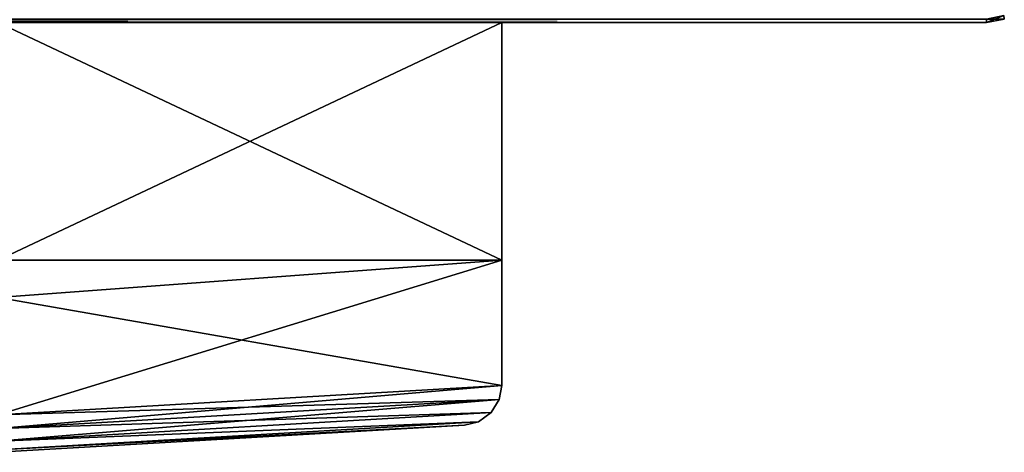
# Model space of a CAD drawing. Extents: x 0 to 35.8, y 0 to 30.4.
# Tile 85 of 106: x 31.7 to 35.7, y 0.4 to 2.1. Entities that reach past the tile are written whole.
import ezdxf

# ---------------------------------------------------------------- set-up
doc = ezdxf.new("R2010")
doc.units = 0
doc.header["$MEASUREMENT"] = 0
doc.layers.get('0').update_dxf_attribs({"color": 13, "linetype": 'CONTINUOUS'})
doc.layers.add('BSH_B36CD50SNB_SYMBOL_-_DR', color=59, linetype='CONTINUOUS')
doc.layers.add('BSH_B36CD50SNB_SYMBOL_-_H0', color=59, linetype='CONTINUOUS')

# ---------------------------------------------------------------- blocks, each defined once
blk = doc.blocks.new('B36CD50SNB_TRADECAD_DXF')
at = {"layer": 'BSH_B36CD50SNB_SYMBOL_-_DR', "color": 0}
for p, q in [((17.9195, 2.1353, 1.0393), (35.6494, 2.1353, 1.0393)), ((35.6494, 2.1353, 26.3639), (17.9195, 2.1353, 26.3639)), ((17.9195, 2.1353, 1.0393), (35.6494, 2.1353, 1.0393)), ((35.6494, 2.1353, 26.3639), (17.9195, 2.1353, 26.3639)), ((31.5673, 2.1353, 24.2457), (35.6494, 2.1353, 1.0393)), ((31.5673, 2.1353, 24.2457), (35.6494, 2.1353, 1.0393)), ((31.5673, 2.1353, 24.2457), (33.6482, 2.1353, 24.2457)), ((33.6482, 2.1353, 25.4912), (31.5673, 2.1353, 25.4912)), ((35.6494, 2.1353, 1.0393), (33.6482, 2.1353, 24.2457)), ((33.6482, 2.1353, 24.2457), (33.6482, 2.1353, 25.4912)), ((33.6482, 2.1353, 25.4912), (35.6494, 2.1353, 26.3639)), ((35.6494, 2.1353, 1.0393), (33.6482, 2.1353, 24.2457)), ((33.6482, 2.1353, 25.4912), (35.6494, 2.1353, 26.3639)), ((35.6494, 2.1353, 1.0393), (35.6494, 2.1499, 0.9661)), ((35.7226, 2.1499, 1.0393), (35.6494, 2.1353, 1.0393)), ((35.6494, 2.1353, 26.3639), (35.7226, 2.1499, 26.3639)), ((35.6494, 2.1499, 26.4371), (35.6494, 2.1353, 26.3639)), ((35.6494, 2.1353, 26.3639), (35.7226, 2.1499, 26.3639)), ((35.6494, 2.1499, 26.4371), (35.6494, 2.1353, 26.3639)), ((35.6494, 2.1353, 1.0393), (35.6494, 2.1499, 0.9661)), ((35.7226, 2.1499, 1.0393), (35.6494, 2.1353, 1.0393)), ((35.6494, 2.1353, 1.0393), (35.6494, 2.1353, 26.3639)), ((35.6494, 2.1353, 1.0393), (35.6494, 2.1353, 26.3639))]:
    blk.add_line(p, q, dxfattribs=at)
at = {"layer": 'BSH_B36CD50SNB_SYMBOL_-_H0', "color": 0}
for p, q in [((31.5673, 2.1353, 25.5717), (33.6482, 2.1353, 25.5717)), ((33.6482, 2.1353, 24.3262), (31.5673, 2.1353, 24.3262)), ((33.6482, 2.1353, 25.5717), (33.6482, 1.1545, 25.5717)), ((33.6482, 1.1545, 24.3262), (33.6482, 2.1353, 24.3262)), ((33.6482, 1.1545, 24.3262), (33.6482, 2.1353, 24.3262)), ((33.6482, 2.1353, 25.5717), (33.6482, 1.1545, 25.5717)), ((33.6482, 2.1353, 25.5717), (33.6482, 2.1353, 24.3262)), ((33.6482, 1.1545, 25.5717), (31.5673, 0.9994, 25.5717)), ((31.5673, 1.1545, 25.5717), (33.6482, 1.1545, 25.5717)), ((31.5673, 1.1545, 25.5717), (33.6482, 1.1545, 25.5717)), ((31.5673, 0.9994, 24.3262), (33.6482, 1.1545, 24.3262)), ((33.6482, 1.1545, 24.3262), (31.5673, 1.1545, 24.3262)), ((33.6482, 1.1545, 24.3262), (31.5673, 1.1545, 24.3262)), ((33.6482, 1.1545, 25.5717), (31.5673, 0.9994, 25.5717)), ((31.5673, 0.9994, 24.3262), (33.6482, 1.1545, 24.3262)), ((33.6482, 1.1545, 24.3262), (33.6482, 1.1545, 25.5717)), ((33.6482, 1.1545, 25.5717), (33.6482, 0.6371, 25.5717)), ((33.6482, 1.1545, 24.3262), (33.6482, 0.6371, 24.3262)), ((33.6482, 1.1545, 25.5717), (33.6482, 0.6371, 25.5717)), ((33.6482, 1.1545, 24.3262), (33.6482, 1.1545, 25.5717)), ((33.6482, 1.1545, 24.3262), (33.6482, 0.6371, 24.3262)), ((31.5673, 0.5158, 25.5717), (33.6482, 0.6371, 25.5717)), ((33.6482, 0.6371, 24.3262), (31.5673, 0.5158, 24.3262)), ((31.5673, 0.5158, 25.5717), (33.6482, 0.6371, 25.5717)), ((33.6482, 0.6371, 24.3262), (31.5673, 0.5158, 24.3262)), ((33.6482, 0.6371, 25.5717), (33.6374, 0.5788, 25.5609)), ((33.6482, 0.6371, 25.5717), (33.6374, 0.5788, 25.5609)), ((33.6482, 0.6371, 24.3262), (33.6374, 0.5788, 24.337)), ((33.6482, 0.6371, 24.3262), (33.6374, 0.5788, 24.337)), ((33.6482, 0.6371, 25.5717), (33.6482, 0.6371, 24.3262)), ((33.6482, 0.6371, 25.5717), (33.6482, 0.6371, 24.3262)), ((31.5673, 0.4587, 25.5608), (33.6374, 0.5788, 25.5609)), ((31.5673, 0.4587, 25.5608), (33.6374, 0.5788, 25.5609)), ((33.6374, 0.5788, 24.337), (31.5673, 0.4587, 24.3371)), ((33.6374, 0.5788, 24.337), (31.5673, 0.4587, 24.3371)), ((33.6374, 0.5788, 25.5609), (33.6033, 0.5245, 25.5267)), ((33.6374, 0.5788, 25.5609), (33.6033, 0.5245, 25.5267)), ((33.6374, 0.5788, 24.337), (33.6033, 0.5245, 24.3712)), ((33.6374, 0.5788, 24.337), (33.6033, 0.5245, 24.3712)), ((33.6374, 0.5788, 25.5609), (33.6374, 0.5788, 24.337)), ((33.6374, 0.5788, 25.5609), (33.6374, 0.5788, 24.337)), ((31.5673, 0.4061, 25.5263), (33.6033, 0.5245, 25.5267)), ((31.5673, 0.4061, 25.5263), (33.6033, 0.5245, 25.5267)), ((33.6033, 0.5245, 24.3712), (31.5673, 0.4061, 24.3716)), ((33.6033, 0.5245, 24.3712), (31.5673, 0.4061, 24.3716)), ((33.6033, 0.5245, 25.5267), (33.5511, 0.4872, 25.4744)), ((33.6033, 0.5245, 25.5267), (33.5511, 0.4872, 25.4744)), ((33.6033, 0.5245, 24.3712), (33.5511, 0.4872, 24.4235)), ((33.6033, 0.5245, 24.3712), (33.5511, 0.4872, 24.4235)), ((33.6033, 0.5245, 25.5267), (33.6033, 0.5245, 24.3712)), ((33.6033, 0.5245, 25.5267), (33.6033, 0.5245, 24.3712)), ((31.5673, 0.3716, 25.4738), (33.5511, 0.4872, 25.4744)), ((33.5511, 0.4872, 24.4235), (31.5673, 0.3716, 24.4241)), ((31.5673, 0.3716, 25.4738), (33.5511, 0.4872, 25.4744)), ((33.5511, 0.4872, 24.4235), (31.5673, 0.3716, 24.4241)), ((33.4936, 0.4731, 25.4168), (31.5673, 0.3607, 25.4168)), ((31.5673, 0.3607, 24.4811), (33.4936, 0.4731, 24.4811)), ((33.4936, 0.4731, 25.4168), (31.5673, 0.3607, 25.4168)), ((31.5673, 0.3607, 24.4811), (33.4936, 0.4731, 24.4811)), ((33.5511, 0.4872, 25.4744), (33.4936, 0.4731, 25.4168)), ((33.5511, 0.4872, 25.4744), (33.4936, 0.4731, 25.4168)), ((33.5511, 0.4872, 24.4235), (33.4936, 0.4731, 24.4811)), ((33.5511, 0.4872, 24.4235), (33.4936, 0.4731, 24.4811)), ((33.4936, 0.4731, 24.4811), (33.4936, 0.4731, 25.4168)), ((33.4936, 0.4731, 24.4811), (33.4936, 0.4731, 25.4168)), ((33.5511, 0.4872, 25.4744), (33.5511, 0.4872, 24.4235)), ((33.5511, 0.4872, 25.4744), (33.5511, 0.4872, 24.4235))]:
    blk.add_line(p, q, dxfattribs=at)
at = {"layer": 'BSH_B36CD50SNB_SYMBOL_-_DR', "color": 250}
mesh = blk.add_polyface(dxfattribs=at)
corners = [(35.6494, 2.1499, 26.4371), (35.7226, 2.1499, 26.3639), (35.6494, 2.1353, 26.3639), (35.721, 2.164, 26.4355)]
mesh.append_faces([[corners[k] for k in face] for face in [(0, 1, 2), (1, 0, 3)]], dxfattribs={"vtx0": -1, "color": 250})
mesh = blk.add_polyface(dxfattribs=at)
corners = [(35.6494, 2.1353, 1.0393), (35.721, 2.164, 0.9677), (35.6494, 2.1499, 0.9661), (35.7226, 2.1499, 1.0393)]
mesh.append_faces([[corners[k] for k in face] for face in [(0, 1, 2), (1, 0, 3)]], dxfattribs={"vtx0": -1, "color": 250})
mesh = blk.add_polyface(dxfattribs=at)
corners = [(17.9195, 2.1353, 1.0393), (35.6494, 2.1499, 0.9661), (17.9195, 2.1499, 0.9661), (35.6494, 2.1353, 1.0393)]
mesh.append_faces([[corners[k] for k in face] for face in [(0, 1, 2), (1, 0, 3)]], dxfattribs={"vtx0": -1, "color": 250})
mesh = blk.add_polyface(dxfattribs=at)
corners = [(17.9195, 2.1499, 26.4371), (35.6494, 2.1353, 26.3639), (17.9195, 2.1353, 26.3639), (35.6494, 2.1499, 26.4371)]
mesh.append_faces([[corners[k] for k in face] for face in [(0, 1, 2), (1, 0, 3)]], dxfattribs={"vtx0": -1, "color": 250})
mesh = blk.add_polyface(dxfattribs=at)
corners = [(17.9195, 2.1353, 26.3639), (35.6494, 2.1353, 1.0393), (17.9195, 2.1353, 1.0393), (31.5673, 2.1353, 24.2457)]
mesh.append_faces([[corners[k] for k in face] for face in [(0, 1, 2), (1, 0, 3)]], dxfattribs={"vtx0": -1, "color": 250})
mesh = blk.add_polyface(dxfattribs=at)
corners = [(17.9195, 2.1353, 26.3639), (33.6482, 2.1353, 25.4912), (31.5673, 2.1353, 25.4912), (35.6494, 2.1353, 26.3639)]
mesh.append_faces([[corners[k] for k in face] for face in [(0, 1, 2), (1, 0, 3)]], dxfattribs={"vtx0": -1, "color": 250})
mesh = blk.add_polyface(dxfattribs=at)
corners = [(33.6482, 2.1353, 24.2457), (35.6494, 2.1353, 1.0393), (31.5673, 2.1353, 24.2457)]
mesh.append_faces([[corners[k] for k in face] for face in [(0, 1, 2)]], dxfattribs={"color": 250})
mesh = blk.add_polyface(dxfattribs=at)
corners = [(33.6482, 2.1353, 24.2457), (35.6494, 2.1353, 26.3639), (35.6494, 2.1353, 1.0393), (33.6482, 2.1353, 25.4912)]
mesh.append_faces([[corners[k] for k in face] for face in [(0, 1, 2), (1, 0, 3)]], dxfattribs={"vtx0": -1, "color": 250})
mesh = blk.add_polyface(dxfattribs=at)
corners = [(35.6494, 2.1353, 26.3639), (35.7226, 2.1499, 1.0393), (35.6494, 2.1353, 1.0393), (35.7226, 2.1499, 26.3639)]
mesh.append_faces([[corners[k] for k in face] for face in [(0, 1, 2), (1, 0, 3)]], dxfattribs={"vtx0": -1, "color": 250})
at = {"layer": 'BSH_B36CD50SNB_SYMBOL_-_H0', "color": 250}
mesh = blk.add_polyface(dxfattribs=at)
corners = [(33.6482, 2.1353, 25.5717), (31.5673, 1.1545, 25.5717), (31.5673, 2.1353, 25.5717), (33.6482, 1.1545, 25.5717)]
mesh.append_faces([[corners[k] for k in face] for face in [(0, 1, 2), (1, 0, 3)]], dxfattribs={"vtx0": -1, "color": 250})
mesh = blk.add_polyface(dxfattribs=at)
corners = [(33.6482, 1.1545, 24.3262), (31.5673, 2.1353, 24.3262), (31.5673, 1.1545, 24.3262), (33.6482, 2.1353, 24.3262)]
mesh.append_faces([[corners[k] for k in face] for face in [(0, 1, 2), (1, 0, 3)]], dxfattribs={"vtx0": -1, "color": 250})
mesh = blk.add_polyface(dxfattribs=at)
corners = [(33.6482, 2.1353, 25.5717), (33.6482, 1.1545, 24.3262), (33.6482, 1.1545, 25.5717), (33.6482, 2.1353, 24.3262)]
mesh.append_faces([[corners[k] for k in face] for face in [(0, 1, 2), (1, 0, 3)]], dxfattribs={"vtx0": -1, "color": 250})
mesh = blk.add_polyface(dxfattribs=at)
corners = [(33.6482, 1.1545, 25.5717), (31.5673, 0.9994, 25.5717), (31.5673, 1.1545, 25.5717)]
mesh.append_faces([[corners[k] for k in face] for face in [(0, 1, 2)]], dxfattribs={"color": 250})
mesh = blk.add_polyface(dxfattribs=at)
corners = [(33.6482, 1.1545, 24.3262), (31.5673, 1.1545, 24.3262), (31.5673, 0.9994, 24.3262)]
mesh.append_faces([[corners[k] for k in face] for face in [(0, 1, 2)]], dxfattribs={"color": 250})
mesh = blk.add_polyface(dxfattribs=at)
corners = [(33.6482, 1.1545, 25.5717), (31.5673, 0.5158, 25.5717), (31.5673, 0.9994, 25.5717), (33.6482, 0.6371, 25.5717)]
mesh.append_faces([[corners[k] for k in face] for face in [(0, 1, 2), (1, 0, 3)]], dxfattribs={"vtx0": -1, "color": 250})
mesh = blk.add_polyface(dxfattribs=at)
corners = [(33.6482, 0.6371, 24.3262), (31.5673, 0.9994, 24.3262), (31.5673, 0.5158, 24.3262), (33.6482, 1.1545, 24.3262)]
mesh.append_faces([[corners[k] for k in face] for face in [(0, 1, 2), (1, 0, 3)]], dxfattribs={"vtx0": -1, "color": 250})
mesh = blk.add_polyface(dxfattribs=at)
corners = [(33.6482, 1.1545, 25.5717), (33.6482, 0.6371, 24.3262), (33.6482, 0.6371, 25.5717), (33.6482, 1.1545, 24.3262)]
mesh.append_faces([[corners[k] for k in face] for face in [(0, 1, 2), (1, 0, 3)]], dxfattribs={"vtx0": -1, "color": 250})
mesh = blk.add_polyface(dxfattribs=at)
corners = [(33.6482, 0.6371, 25.5717), (31.5673, 0.4587, 25.5608), (31.5673, 0.5158, 25.5717), (33.6374, 0.5788, 25.5609)]
mesh.append_faces([[corners[k] for k in face] for face in [(0, 1, 2), (1, 0, 3)]], dxfattribs={"vtx0": -1, "color": 250})
mesh = blk.add_polyface(dxfattribs=at)
corners = [(33.6374, 0.5788, 24.337), (31.5673, 0.5158, 24.3262), (31.5673, 0.4587, 24.3371), (33.6482, 0.6371, 24.3262)]
mesh.append_faces([[corners[k] for k in face] for face in [(0, 1, 2), (1, 0, 3)]], dxfattribs={"vtx0": -1, "color": 250})
mesh = blk.add_polyface(dxfattribs=at)
corners = [(33.6482, 0.6371, 25.5717), (33.6374, 0.5788, 24.337), (33.6374, 0.5788, 25.5609), (33.6482, 0.6371, 24.3262)]
mesh.append_faces([[corners[k] for k in face] for face in [(0, 1, 2), (1, 0, 3)]], dxfattribs={"vtx0": -1, "color": 250})
mesh = blk.add_polyface(dxfattribs=at)
corners = [(33.6374, 0.5788, 25.5609), (31.5673, 0.4061, 25.5263), (31.5673, 0.4587, 25.5608), (33.6033, 0.5245, 25.5267)]
mesh.append_faces([[corners[k] for k in face] for face in [(0, 1, 2), (1, 0, 3)]], dxfattribs={"vtx0": -1, "color": 250})
mesh = blk.add_polyface(dxfattribs=at)
corners = [(33.6033, 0.5245, 24.3712), (31.5673, 0.4587, 24.3371), (31.5673, 0.4061, 24.3716), (33.6374, 0.5788, 24.337)]
mesh.append_faces([[corners[k] for k in face] for face in [(0, 1, 2), (1, 0, 3)]], dxfattribs={"vtx0": -1, "color": 250})
mesh = blk.add_polyface(dxfattribs=at)
corners = [(33.6374, 0.5788, 25.5609), (33.6033, 0.5245, 24.3712), (33.6033, 0.5245, 25.5267), (33.6374, 0.5788, 24.337)]
mesh.append_faces([[corners[k] for k in face] for face in [(0, 1, 2), (1, 0, 3)]], dxfattribs={"vtx0": -1, "color": 250})
mesh = blk.add_polyface(dxfattribs=at)
corners = [(31.5673, 0.4061, 25.5263), (33.5511, 0.4872, 25.4744), (31.5673, 0.3716, 25.4738), (33.6033, 0.5245, 25.5267)]
mesh.append_faces([[corners[k] for k in face] for face in [(0, 1, 2), (1, 0, 3)]], dxfattribs={"vtx0": -1, "color": 250})
mesh = blk.add_polyface(dxfattribs=at)
corners = [(31.5673, 0.4061, 24.3716), (33.5511, 0.4872, 24.4235), (33.6033, 0.5245, 24.3712), (31.5673, 0.3716, 24.4241)]
mesh.append_faces([[corners[k] for k in face] for face in [(0, 1, 2), (1, 0, 3)]], dxfattribs={"vtx0": -1, "color": 250})
mesh = blk.add_polyface(dxfattribs=at)
corners = [(33.5511, 0.4872, 24.4235), (33.6033, 0.5245, 25.5267), (33.6033, 0.5245, 24.3712), (33.5511, 0.4872, 25.4744)]
mesh.append_faces([[corners[k] for k in face] for face in [(0, 1, 2), (1, 0, 3)]], dxfattribs={"vtx0": -1, "color": 250})
mesh = blk.add_polyface(dxfattribs=at)
corners = [(31.5673, 0.3716, 25.4738), (33.4936, 0.4731, 25.4168), (31.5673, 0.3607, 25.4168), (33.5511, 0.4872, 25.4744)]
mesh.append_faces([[corners[k] for k in face] for face in [(0, 1, 2), (1, 0, 3)]], dxfattribs={"vtx0": -1, "color": 250})
mesh = blk.add_polyface(dxfattribs=at)
corners = [(31.5673, 0.3716, 24.4241), (33.4936, 0.4731, 24.4811), (33.5511, 0.4872, 24.4235), (31.5673, 0.3607, 24.4811)]
mesh.append_faces([[corners[k] for k in face] for face in [(0, 1, 2), (1, 0, 3)]], dxfattribs={"vtx0": -1, "color": 250})
mesh = blk.add_polyface(dxfattribs=at)
corners = [(31.5673, 0.3607, 25.4168), (33.4936, 0.4731, 24.4811), (31.5673, 0.3607, 24.4811), (33.4936, 0.4731, 25.4168)]
mesh.append_faces([[corners[k] for k in face] for face in [(0, 1, 2), (1, 0, 3)]], dxfattribs={"vtx0": -1, "color": 250})
mesh = blk.add_polyface(dxfattribs=at)
corners = [(33.4936, 0.4731, 24.4811), (33.5511, 0.4872, 25.4744), (33.5511, 0.4872, 24.4235), (33.4936, 0.4731, 25.4168)]
mesh.append_faces([[corners[k] for k in face] for face in [(0, 1, 2), (1, 0, 3)]], dxfattribs={"vtx0": -1, "color": 250})

msp = doc.modelspace()

# ---------------------------------------------------------------- block references
at = {"color": 0}
msp.add_blockref('B36CD50SNB_TRADECAD_DXF', (0, 0), dxfattribs=at)

doc.saveas('drawing.dxf')
